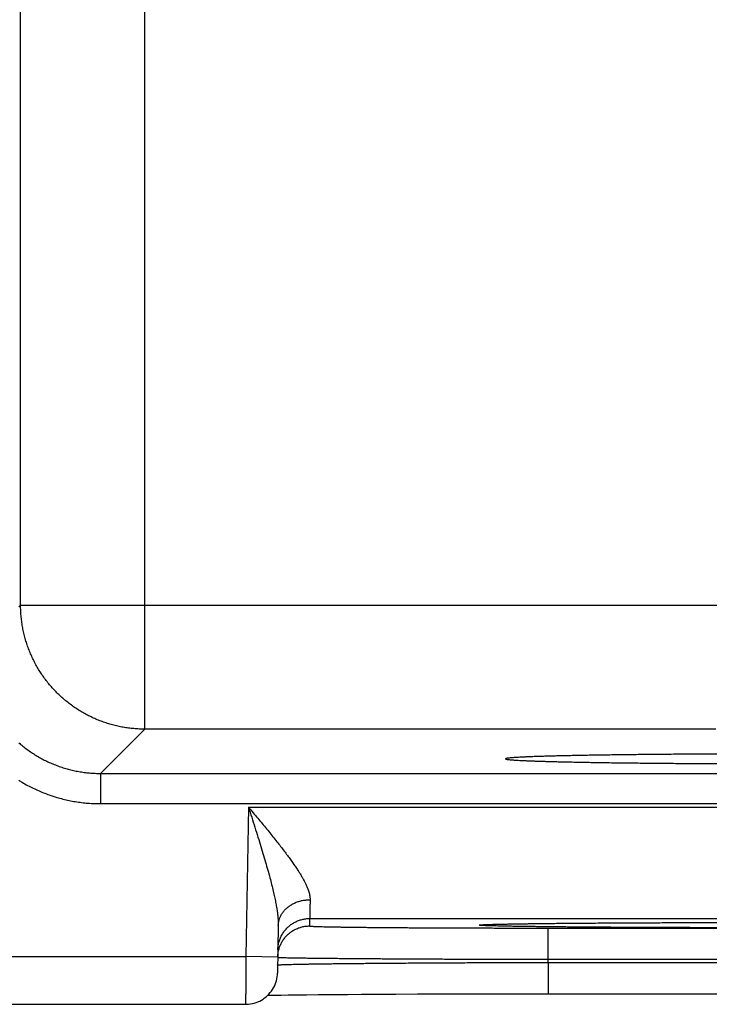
# Model space of a CAD drawing. Header units: inches. Extents: x 0 to 34, y 0 to 22.
# Tile 80 of 111: x 20.604 to 21.037, y 14.689 to 15.308. Entities that reach past the tile are written whole.
import ezdxf

# ---------------------------------------------------------------- set-up
doc = ezdxf.new("R2010")
doc.units = ezdxf.units.IN
doc.header["$LTSCALE"] = 1.87
doc.header["$MEASUREMENT"] = 0
doc.layers.get('0').update_dxf_attribs({"linetype": 'CONTINUOUS'})

msp = doc.modelspace()

# ---------------------------------------------------------------- linework, layer by layer
at = {"color": 7, "linetype": 'CONTINUOUS'}
for p, q in [((20.68247, 14.86235), (20.68247, 17.98506)), ((20.60449, 14.94034), (20.60449, 17.90708)), ((20.60334, 14.9392), (20.60449, 14.94034)), ((20.60449, 14.94034), (21.1192, 14.94034)), ((20.65466, 14.83453), (20.68247, 14.86235)), ((21.04121, 14.86235), (20.68247, 14.86235)), ((20.65466, 14.83453), (24.32503, 14.83453)), ((20.65466, 14.83453), (20.65466, 14.81554)), ((20.65466, 14.81554), (24.32503, 14.81554)), ((20.74767, 14.81336), (20.74603, 14.71947)), ((20.74767, 14.81336), (21.42501, 14.81336)), ((20.7861, 14.74337), (20.78602, 14.73869)), ((20.7861, 14.74337), (21.38658, 14.74337)), ((20.76637, 14.73888), (20.76585, 14.70912)), ((20.89493, 14.73945), (20.89504, 14.73946)), ((20.89504, 14.73946), (20.89521, 14.73947)), ((20.89521, 14.73947), (20.89544, 14.73949)), ((20.89544, 14.73949), (20.89571, 14.7395)), ((20.89571, 14.7395), (20.89604, 14.73952)), ((20.89604, 14.73952), (20.89664, 14.73955)), ((20.89664, 14.73955), (20.89735, 14.73958)), ((20.89735, 14.73958), (20.89849, 14.73963)), ((20.89849, 14.73963), (20.90028, 14.73969)), ((20.90028, 14.73969), (20.90268, 14.73976)), ((20.90268, 14.73976), (20.90525, 14.73982)), ((20.90525, 14.73982), (20.90848, 14.73989)), ((20.90848, 14.73989), (20.91248, 14.73997)), ((20.91248, 14.73997), (20.91743, 14.74005)), ((20.91743, 14.74005), (20.92343, 14.74014)), ((20.92343, 14.74014), (20.93057, 14.74023)), ((20.93057, 14.74023), (20.93898, 14.74032)), ((20.93598, 14.73738), (21.23671, 14.73738)), ((20.93598, 14.71773), (20.93598, 14.73738)), ((20.93898, 14.74032), (20.94637, 14.74039)), ((20.94637, 14.74039), (20.95503, 14.74047)), ((20.95503, 14.74047), (20.96559, 14.74055)), ((20.96559, 14.74055), (20.97418, 14.7406)), ((20.97418, 14.7406), (20.98417, 14.74066)), ((20.98417, 14.74066), (20.99557, 14.74072)), ((20.99557, 14.74072), (21.00779, 14.74077)), ((21.00779, 14.74077), (21.02031, 14.74081)), ((21.02031, 14.74081), (21.03317, 14.74085)), ((21.03317, 14.74085), (21.04628, 14.74088)), ((20.57634, 14.71947), (20.74603, 14.71947)), ((20.76603, 14.71912), (20.74603, 14.71947)), ((20.93594, 14.7158), (20.93598, 14.71773)), ((20.93598, 14.71773), (21.23671, 14.71773)), ((20.93594, 14.7158), (21.23674, 14.7158)), ((20.93594, 14.7158), (20.93594, 14.69615)), ((20.75977, 14.69511), (20.76366, 14.69519)), ((20.76366, 14.69519), (20.76819, 14.69527)), ((20.76819, 14.69527), (20.77261, 14.69534)), ((20.77261, 14.69534), (20.77789, 14.69541)), ((20.77789, 14.69541), (20.7841, 14.69549)), ((20.7841, 14.69549), (20.79134, 14.69557)), ((20.79134, 14.69557), (20.79985, 14.69565)), ((20.79985, 14.69565), (20.80993, 14.69573)), ((20.80993, 14.69573), (20.81873, 14.6958)), ((20.81873, 14.6958), (20.82875, 14.69586)), ((20.82875, 14.69586), (20.8403, 14.69592)), ((20.8403, 14.69592), (20.85394, 14.69599)), ((20.85394, 14.69599), (20.8648, 14.69603)), ((20.8648, 14.69603), (20.87711, 14.69607)), ((20.87711, 14.69607), (20.89008, 14.6961)), ((20.89008, 14.6961), (20.90308, 14.69612)), ((20.90308, 14.69612), (20.91623, 14.69614)), ((20.91623, 14.69614), (20.92952, 14.69615)), ((20.92952, 14.69615), (21.23674, 14.69615)), ((20.567, 14.68947), (20.74585, 14.68947))]:
    msp.add_line(p, q, dxfattribs=at)
for points in [[(20.89486, 14.73945), (20.89486, 14.73945), (20.89487, 14.73945), (20.89489, 14.73945), (20.89493, 14.73945)], [(20.74585, 14.68947), (20.74651, 14.68948), (20.74772, 14.68956), (20.74893, 14.68971), (20.75013, 14.68993), (20.75131, 14.69023), (20.75247, 14.6906), (20.7536, 14.69103), (20.75471, 14.69154), (20.75578, 14.69211), (20.75682, 14.69274), (20.75781, 14.69344), (20.75877, 14.6942), (20.75967, 14.69501), (20.76052, 14.69588), (20.76132, 14.69679), (20.76207, 14.69776), (20.76275, 14.69876), (20.76337, 14.69981), (20.76392, 14.70089), (20.76441, 14.70201), (20.76483, 14.70315), (20.76518, 14.70431), (20.76546, 14.7055), (20.76566, 14.7067), (20.76579, 14.70791), (20.76585, 14.70912)]]:
    msp.add_lwpolyline(points, dxfattribs=at)
for points, knots in [([(20.68247, 14.86235), (20.68134, 14.86235), (20.67907, 14.8624), (20.67567, 14.86263), (20.67229, 14.863), (20.66893, 14.86352), (20.66559, 14.86418), (20.66228, 14.86499), (20.65902, 14.86594), (20.65579, 14.86704), (20.65262, 14.86827), (20.64951, 14.86964), (20.64645, 14.87115), (20.64347, 14.87279), (20.64056, 14.87455), (20.63773, 14.87645), (20.63499, 14.87846), (20.63233, 14.88059), (20.62977, 14.88283), (20.62731, 14.88519), (20.62496, 14.88765), (20.62272, 14.89021), (20.62059, 14.89286), (20.61857, 14.89561), (20.61668, 14.89844), (20.61492, 14.90135), (20.61328, 14.90433), (20.61177, 14.90738), (20.6104, 14.9105), (20.60917, 14.91367), (20.60807, 14.91689), (20.60712, 14.92016), (20.60631, 14.92347), (20.60565, 14.9268), (20.60513, 14.93017), (20.60476, 14.93355), (20.60454, 14.93694), (20.60449, 14.93921), (20.60449, 14.94034)], [0, 0, 0, 0, 0.027778, 0.055556, 0.083335, 0.111114, 0.138893, 0.166673, 0.194453, 0.222233, 0.250014, 0.277795, 0.305576, 0.333357, 0.361139, 0.38892, 0.416702, 0.444484, 0.472265, 0.500047, 0.527829, 0.555611, 0.583392, 0.611174, 0.638955, 0.666735, 0.694518, 0.722299, 0.750078, 0.777857, 0.805635, 0.833415, 0.861198, 0.888978, 0.916748, 0.944506, 0.972255, 1, 1, 1, 1]), ([(20.60333, 14.8538), (20.60372, 14.85345), (20.60498, 14.85238), (20.60715, 14.85063), (20.6099, 14.84862), (20.61272, 14.84673), (20.61563, 14.84496), (20.61862, 14.84333), (20.62167, 14.84182), (20.62479, 14.84045), (20.62796, 14.83921), (20.63119, 14.83812), (20.63446, 14.83717), (20.63776, 14.83636), (20.6411, 14.83569), (20.64447, 14.83518), (20.64785, 14.83481), (20.65125, 14.83458), (20.65352, 14.83453), (20.65466, 14.83453)], [0, 0, 0, 0, 0.027859, 0.088568, 0.149295, 0.21004, 0.270796, 0.331556, 0.392316, 0.453077, 0.513839, 0.574603, 0.63537, 0.696141, 0.756915, 0.81769, 0.878464, 0.939234, 1, 1, 1, 1]), ([(21.05681, 14.84675), (21.05475, 14.84674), (21.05064, 14.84673), (21.04451, 14.84671), (21.03842, 14.84668), (21.0324, 14.84665), (21.02645, 14.84661), (21.02057, 14.84657), (21.01477, 14.84653), (21.00906, 14.84649), (21.00346, 14.84644), (20.99795, 14.84638), (20.99256, 14.84633), (20.98729, 14.84627), (20.98214, 14.8462), (20.97712, 14.84614), (20.97224, 14.84607), (20.9675, 14.846), (20.96292, 14.84592), (20.95849, 14.84584), (20.95422, 14.84576), (20.95011, 14.84568), (20.94618, 14.84559), (20.94243, 14.84551), (20.93886, 14.84542), (20.93547, 14.84532), (20.93227, 14.84523), (20.92927, 14.84513), (20.92647, 14.84504), (20.92386, 14.84494), (20.92147, 14.84483), (20.91928, 14.84473), (20.9173, 14.84463), (20.91554, 14.84452), (20.91398, 14.84442), (20.91265, 14.84431), (20.91154, 14.84421), (20.91065, 14.8441), (20.90996, 14.84401), (20.90955, 14.84388), (20.90924, 14.84383), (20.90922, 14.84372), (20.90922, 14.8437)], [0, 0, 0, 0, 0.041853, 0.083409, 0.124596, 0.165385, 0.205707, 0.245518, 0.284774, 0.323409, 0.361394, 0.398666, 0.435183, 0.470906, 0.505773, 0.53976, 0.57281, 0.604885, 0.635951, 0.665955, 0.694876, 0.722664, 0.749289, 0.774722, 0.798919, 0.821864, 0.843518, 0.863856, 0.882857, 0.900489, 0.916739, 0.931579, 0.944995, 0.956971, 0.967488, 0.97654, 0.984112, 0.990201, 0.994804, 0.997929, 0.999626, 1, 1, 1, 1]), ([(20.90922, 14.8437), (20.90922, 14.84368), (20.90923, 14.84358), (20.90954, 14.84353), (20.90995, 14.8434), (20.91064, 14.84331), (20.91152, 14.8432), (20.91263, 14.84309), (20.91396, 14.84299), (20.91551, 14.84288), (20.91727, 14.84278), (20.91924, 14.84267), (20.92143, 14.84257), (20.92382, 14.84247), (20.92642, 14.84237), (20.92922, 14.84227), (20.93222, 14.84218), (20.93541, 14.84208), (20.9388, 14.84199), (20.94237, 14.8419), (20.94612, 14.84181), (20.95004, 14.84173), (20.95414, 14.84164), (20.95841, 14.84156), (20.96284, 14.84148), (20.96742, 14.84141), (20.97216, 14.84134), (20.97703, 14.84127), (20.98205, 14.8412), (20.9872, 14.84114), (20.99247, 14.84108), (20.99786, 14.84102), (21.00336, 14.84097), (21.00897, 14.84092), (21.01467, 14.84087), (21.02047, 14.84083), (21.02634, 14.84079), (21.0323, 14.84076), (21.03832, 14.84073), (21.0444, 14.8407), (21.05054, 14.84067), (21.05672, 14.84065), (21.06085, 14.84064), (21.06292, 14.84064)], [0, 0, 0, 0, 0.000355, 0.001962, 0.00494, 0.009334, 0.015157, 0.022405, 0.031071, 0.041149, 0.052622, 0.065482, 0.07971, 0.095288, 0.112201, 0.130419, 0.14993, 0.170702, 0.19271, 0.215932, 0.240327, 0.265878, 0.292543, 0.320291, 0.349093, 0.378899, 0.409688, 0.441408, 0.474024, 0.5075, 0.541779, 0.576838, 0.612616, 0.649074, 0.686172, 0.723848, 0.762074, 0.800785, 0.839939, 0.879494, 0.919381, 0.959572, 1, 1, 1, 1]), ([(20.60333, 14.83023), (20.60403, 14.82979), (20.60588, 14.82867), (20.60891, 14.82697), (20.61244, 14.82517), (20.61605, 14.82352), (20.61973, 14.82201), (20.62346, 14.82066), (20.62725, 14.81946), (20.63108, 14.81842), (20.63495, 14.81753), (20.63885, 14.8168), (20.64279, 14.81624), (20.64674, 14.81583), (20.65069, 14.81559), (20.65334, 14.81554), (20.65466, 14.81554)], [0, 0, 0, 0, 0.045995, 0.119363, 0.192751, 0.266152, 0.339555, 0.41295, 0.486339, 0.559741, 0.633172, 0.706631, 0.780082, 0.853487, 0.926805, 1, 1, 1, 1]), ([(20.74767, 14.81336), (20.74864, 14.8122), (20.75057, 14.80988), (20.75345, 14.80643), (20.75628, 14.80302), (20.75903, 14.79967), (20.7617, 14.7964), (20.76425, 14.79323), (20.76668, 14.79017), (20.76896, 14.78723), (20.7711, 14.78442), (20.77309, 14.78174), (20.77493, 14.7792), (20.7766, 14.7768), (20.77813, 14.77453), (20.77951, 14.7724), (20.78074, 14.77039), (20.78183, 14.76851), (20.78278, 14.76675), (20.78361, 14.76509), (20.78432, 14.76355), (20.78491, 14.7621), (20.78539, 14.76075), (20.78577, 14.75949), (20.78606, 14.7583), (20.78625, 14.7572), (20.78636, 14.75616), (20.78637, 14.75548), (20.78637, 14.75516)], [0, 0, 0, 0, 0.064274, 0.128006, 0.19081, 0.252301, 0.312086, 0.369782, 0.425102, 0.477843, 0.527841, 0.575018, 0.619328, 0.660768, 0.699396, 0.73528, 0.768516, 0.799231, 0.827554, 0.853625, 0.877598, 0.899635, 0.919885, 0.938504, 0.955657, 0.97151, 0.986233, 1, 1, 1, 1]), ([(20.74767, 14.81336), (20.74834, 14.81123), (20.74969, 14.80701), (20.75167, 14.80072), (20.7536, 14.79459), (20.75542, 14.78866), (20.75713, 14.78301), (20.75869, 14.77766), (20.76011, 14.77265), (20.76137, 14.768), (20.76247, 14.76371), (20.76342, 14.75977), (20.76422, 14.75617), (20.76487, 14.7529), (20.7654, 14.74994), (20.7658, 14.74726), (20.76609, 14.74484), (20.76628, 14.74267), (20.76637, 14.74071), (20.76638, 14.73947), (20.76637, 14.73888)], [0, 0, 0, 0, 0.086975, 0.172822, 0.256619, 0.337399, 0.414308, 0.486774, 0.554414, 0.617019, 0.67455, 0.727088, 0.774834, 0.818043, 0.857012, 0.892048, 0.923496, 0.951734, 0.977117, 1, 1, 1, 1]), ([(20.76637, 14.73888), (20.76638, 14.73921), (20.76641, 14.73987), (20.76654, 14.74086), (20.76673, 14.74185), (20.767, 14.74282), (20.76733, 14.74377), (20.76774, 14.74471), (20.76821, 14.74562), (20.76875, 14.74651), (20.76934, 14.74737), (20.77, 14.7482), (20.77072, 14.74899), (20.7715, 14.74974), (20.77232, 14.75046), (20.7732, 14.75113), (20.77413, 14.75176), (20.7751, 14.75234), (20.77611, 14.75287), (20.77715, 14.75335), (20.77823, 14.75378), (20.77934, 14.75415), (20.78047, 14.75446), (20.78162, 14.75472), (20.7828, 14.75492), (20.78398, 14.75506), (20.78517, 14.75515), (20.78597, 14.75516), (20.78637, 14.75516)], [0, 0, 0, 0, 0.034884, 0.069823, 0.104873, 0.140085, 0.17551, 0.211191, 0.247172, 0.283486, 0.320165, 0.357231, 0.394703, 0.432593, 0.470905, 0.509639, 0.548788, 0.58834, 0.628276, 0.668574, 0.709207, 0.750144, 0.79135, 0.832787, 0.874413, 0.916188, 0.958065, 1, 1, 1, 1]), ([(20.78637, 14.75516), (20.78635, 14.7546), (20.78633, 14.75352), (20.7863, 14.75196), (20.78626, 14.75053), (20.78623, 14.74922), (20.78621, 14.74804), (20.78618, 14.74699), (20.78616, 14.74607), (20.78615, 14.74528), (20.78613, 14.74463), (20.78612, 14.74412), (20.78611, 14.74374), (20.78611, 14.74351), (20.7861, 14.7434), (20.7861, 14.74337)], [0, 0, 0, 0, 0.142215, 0.2743, 0.396004, 0.507103, 0.607392, 0.696658, 0.774701, 0.841351, 0.896474, 0.939966, 0.971753, 0.991778, 1, 1, 1, 1]), ([(20.76611, 14.72372), (20.76611, 14.72411), (20.76615, 14.72491), (20.76628, 14.7261), (20.76648, 14.72728), (20.76675, 14.72844), (20.76708, 14.72959), (20.76749, 14.73071), (20.76796, 14.73181), (20.7685, 14.73288), (20.7691, 14.73391), (20.76976, 14.73491), (20.77047, 14.73587), (20.77125, 14.73678), (20.77208, 14.73764), (20.77295, 14.73845), (20.77388, 14.73921), (20.77485, 14.73991), (20.77585, 14.74055), (20.7769, 14.74113), (20.77798, 14.74165), (20.77908, 14.74211), (20.78021, 14.74249), (20.78137, 14.74281), (20.78254, 14.74306), (20.78372, 14.74323), (20.78491, 14.74334), (20.7857, 14.74337), (20.7861, 14.74337)], [0, 0, 0, 0, 0.038462, 0.076923, 0.115385, 0.153847, 0.192308, 0.23077, 0.269232, 0.307693, 0.346155, 0.384617, 0.423078, 0.46154, 0.500001, 0.538463, 0.576924, 0.615386, 0.653847, 0.692309, 0.73077, 0.769231, 0.807693, 0.846154, 0.884616, 0.923077, 0.961539, 1, 1, 1, 1]), ([(20.76603, 14.71912), (20.76603, 14.71949), (20.76607, 14.72026), (20.7662, 14.72142), (20.76639, 14.7226), (20.76666, 14.72376), (20.767, 14.72491), (20.76741, 14.72603), (20.76788, 14.72713), (20.76841, 14.7282), (20.76901, 14.72923), (20.76967, 14.73023), (20.77039, 14.73119), (20.77117, 14.7321), (20.77199, 14.73296), (20.77287, 14.73377), (20.7738, 14.73453), (20.77476, 14.73523), (20.77577, 14.73587), (20.77682, 14.73646), (20.77789, 14.73697), (20.779, 14.73743), (20.78013, 14.73781), (20.78128, 14.73813), (20.78245, 14.73838), (20.78364, 14.73856), (20.78483, 14.73866), (20.78562, 14.73869), (20.78602, 14.73869)], [0, 0, 0, 0, 0.035823, 0.074389, 0.112956, 0.151522, 0.190088, 0.228655, 0.267221, 0.305788, 0.344355, 0.382921, 0.421488, 0.460055, 0.498622, 0.537189, 0.575757, 0.614324, 0.652891, 0.691459, 0.730026, 0.768594, 0.807161, 0.845729, 0.884297, 0.922865, 0.961432, 1, 1, 1, 1]), ([(20.78602, 14.73869), (20.78602, 14.73865), (20.78622, 14.73863), (20.78646, 14.73857), (20.787, 14.73854), (20.78768, 14.73849), (20.78858, 14.73844), (20.78967, 14.7384), (20.79096, 14.73835), (20.79244, 14.73831), (20.79411, 14.73826), (20.79598, 14.73822), (20.79803, 14.73817), (20.80026, 14.73813), (20.80267, 14.73809), (20.80527, 14.73804), (20.80803, 14.738), (20.81097, 14.73796), (20.81407, 14.73792), (20.81734, 14.73789), (20.82076, 14.73785), (20.82434, 14.73781), (20.82807, 14.73778), (20.83194, 14.73774), (20.83595, 14.73771), (20.84009, 14.73768), (20.84436, 14.73765), (20.84875, 14.73762), (20.85326, 14.73759), (20.85788, 14.73757), (20.8626, 14.73754), (20.86743, 14.73752), (20.87234, 14.7375), (20.87734, 14.73748), (20.88242, 14.73746), (20.88757, 14.73745), (20.89278, 14.73743), (20.89805, 14.73742), (20.90337, 14.73741), (20.90873, 14.7374), (20.91414, 14.73739), (20.91957, 14.73739), (20.92502, 14.73738), (20.9305, 14.73738), (20.93415, 14.73738), (20.93598, 14.73738)], [0, 0, 0, 0, 0.00074, 0.002764, 0.006108, 0.010774, 0.016758, 0.024052, 0.032645, 0.042528, 0.053691, 0.06612, 0.079797, 0.094698, 0.110802, 0.128089, 0.146542, 0.166133, 0.186836, 0.208621, 0.231461, 0.255329, 0.28019, 0.30601, 0.332755, 0.360389, 0.388877, 0.418181, 0.448261, 0.479076, 0.510585, 0.542746, 0.575521, 0.608871, 0.642749, 0.6771, 0.711874, 0.747026, 0.782512, 0.818291, 0.854319, 0.890554, 0.926946, 0.963445, 1, 1, 1, 1]), ([(21.08634, 14.73753), (21.08408, 14.73753), (21.07957, 14.73753), (21.07282, 14.73754), (21.06608, 14.73754), (21.05937, 14.73755), (21.0527, 14.73756), (21.04606, 14.73757), (21.03948, 14.73758), (21.03296, 14.7376), (21.0265, 14.73762), (21.02011, 14.73764), (21.0138, 14.73766), (21.00757, 14.73768), (21.00145, 14.7377), (20.99543, 14.73773), (20.98952, 14.73776), (20.98372, 14.73779), (20.97806, 14.73782), (20.97252, 14.73786), (20.96712, 14.73789), (20.96187, 14.73793), (20.95677, 14.73797), (20.95183, 14.73801), (20.94705, 14.73805), (20.94244, 14.73809), (20.93801, 14.73814), (20.93376, 14.73818), (20.92969, 14.73823), (20.92581, 14.73828), (20.92213, 14.73833), (20.91865, 14.73838), (20.91538, 14.73843), (20.91231, 14.73848), (20.90945, 14.73853), (20.90681, 14.73859), (20.90439, 14.73864), (20.90219, 14.7387), (20.90021, 14.73875), (20.89847, 14.73881), (20.89694, 14.73887), (20.89566, 14.73892), (20.89459, 14.73898), (20.89379, 14.73903), (20.89316, 14.73911), (20.89287, 14.73912), (20.89257, 14.73922), (20.89287, 14.73933), (20.89316, 14.73934), (20.89379, 14.73942), (20.89436, 14.73945), (20.89475, 14.73947), (20.89486, 14.73948)], [0, 0, 0, 0, 0.034542, 0.069031, 0.103424, 0.137677, 0.171746, 0.205592, 0.239181, 0.272481, 0.305461, 0.338078, 0.37029, 0.402054, 0.433327, 0.464067, 0.494236, 0.523801, 0.552727, 0.580982, 0.608531, 0.635339, 0.661373, 0.686602, 0.710995, 0.734523, 0.757155, 0.778865, 0.799624, 0.819409, 0.838197, 0.855965, 0.872691, 0.888353, 0.902931, 0.91641, 0.928775, 0.940009, 0.950099, 0.95903, 0.966793, 0.97338, 0.978785, 0.983001, 0.986022, 0.98785, 0.988522, 0.989195, 0.991024, 0.994044, 0.998261, 1, 1, 1, 1]), ([(20.89486, 14.73948), (20.8951, 14.73949), (20.89577, 14.73953), (20.89695, 14.73958), (20.89847, 14.73964), (20.90022, 14.73969), (20.90219, 14.73975), (20.90439, 14.73981), (20.90681, 14.73986), (20.90946, 14.73991), (20.91231, 14.73997), (20.91538, 14.74002), (20.91866, 14.74007), (20.92214, 14.74012), (20.92582, 14.74017), (20.92969, 14.74022), (20.93376, 14.74027), (20.93801, 14.74031), (20.94245, 14.74036), (20.94706, 14.7404), (20.95184, 14.74044), (20.95678, 14.74048), (20.96188, 14.74052), (20.96713, 14.74056), (20.97253, 14.74059), (20.97806, 14.74063), (20.98373, 14.74066), (20.98952, 14.74069), (20.99543, 14.74072), (21.00146, 14.74074), (21.00758, 14.74077), (21.01381, 14.74079), (21.02012, 14.74081), (21.02651, 14.74083), (21.03297, 14.74085), (21.03949, 14.74086), (21.04607, 14.74088), (21.05271, 14.74089), (21.05938, 14.7409), (21.06609, 14.74091), (21.07283, 14.74091), (21.07958, 14.74091), (21.08409, 14.74091), (21.08634, 14.74091)], [0, 0, 0, 0, 0.003753, 0.010498, 0.018445, 0.027587, 0.037914, 0.049414, 0.062072, 0.075871, 0.090794, 0.106825, 0.123945, 0.142132, 0.161365, 0.181618, 0.202866, 0.225086, 0.248251, 0.272333, 0.297302, 0.323125, 0.349771, 0.37721, 0.405407, 0.434328, 0.463937, 0.494195, 0.525072, 0.556533, 0.58854, 0.621051, 0.654023, 0.687411, 0.721169, 0.755252, 0.789628, 0.824271, 0.859145, 0.894205, 0.929401, 0.964683, 1, 1, 1, 1]), ([(20.74603, 14.71947), (20.74603, 14.71893), (20.74602, 14.71784), (20.74601, 14.71621), (20.746, 14.7146), (20.74599, 14.71299), (20.74598, 14.71141), (20.74597, 14.70985), (20.74596, 14.70832), (20.74595, 14.70683), (20.74595, 14.70537), (20.74594, 14.70395), (20.74593, 14.70258), (20.74592, 14.70125), (20.74592, 14.69999), (20.74591, 14.69878), (20.7459, 14.69763), (20.7459, 14.69654), (20.74589, 14.69552), (20.74588, 14.69458), (20.74588, 14.6937), (20.74587, 14.69291), (20.74587, 14.69219), (20.74587, 14.69156), (20.74586, 14.691), (20.74586, 14.69054), (20.74586, 14.69015), (20.74586, 14.68987), (20.74585, 14.68962), (20.74585, 14.68957), (20.74585, 14.68947), (20.74585, 14.68947)], [0, 0, 0, 0, 0.054435, 0.108724, 0.162693, 0.216174, 0.269002, 0.321016, 0.37207, 0.422018, 0.470724, 0.518053, 0.563864, 0.608004, 0.650333, 0.690739, 0.729121, 0.765359, 0.799328, 0.830915, 0.860033, 0.886603, 0.910539, 0.931761, 0.950205, 0.965826, 0.978583, 0.988435, 0.99535, 0.999311, 1, 1, 1, 1]), ([(20.76613, 14.719), (20.76628, 14.719), (20.7665, 14.71895), (20.76708, 14.71893), (20.76782, 14.71889), (20.7688, 14.71886), (20.76998, 14.71882), (20.77137, 14.71879), (20.77298, 14.71875), (20.77479, 14.71871), (20.77681, 14.71868), (20.77903, 14.71864), (20.78145, 14.7186), (20.78407, 14.71857), (20.78688, 14.71853), (20.78988, 14.7185), (20.79307, 14.71846), (20.79643, 14.71843), (20.79998, 14.71839), (20.8037, 14.71836), (20.80758, 14.71832), (20.81164, 14.71829), (20.81584, 14.71825), (20.82021, 14.71822), (20.82471, 14.71819), (20.82937, 14.71816), (20.83415, 14.71813), (20.83907, 14.7181), (20.84411, 14.71807), (20.84927, 14.71804), (20.85454, 14.71801), (20.85991, 14.71798), (20.86538, 14.71796), (20.87094, 14.71793), (20.87658, 14.71791), (20.8823, 14.71789), (20.88809, 14.71786), (20.89394, 14.71784), (20.89985, 14.71782), (20.9058, 14.7178), (20.91178, 14.71779), (20.9178, 14.71777), (20.92385, 14.71775), (20.92991, 14.71774), (20.93395, 14.71773), (20.93598, 14.71773)], [0, 0, 0, 0, 0.001922, 0.005113, 0.00957, 0.015288, 0.022262, 0.030482, 0.039937, 0.050616, 0.062506, 0.075592, 0.089853, 0.10527, 0.121823, 0.139496, 0.158265, 0.178105, 0.198989, 0.22089, 0.243783, 0.267638, 0.292428, 0.318119, 0.34468, 0.372074, 0.400267, 0.429226, 0.458916, 0.489297, 0.520327, 0.551967, 0.584183, 0.616938, 0.650186, 0.683881, 0.717977, 0.752433, 0.787205, 0.822249, 0.857519, 0.892972, 0.928565, 0.964256, 1, 1, 1, 1]), ([(20.76605, 14.71419), (20.76619, 14.7142), (20.76642, 14.71426), (20.767, 14.71429), (20.76774, 14.71434), (20.76872, 14.71438), (20.7699, 14.71443), (20.7713, 14.71448), (20.7729, 14.71453), (20.77472, 14.71458), (20.77673, 14.71462), (20.77896, 14.71467), (20.78138, 14.71472), (20.784, 14.71477), (20.78681, 14.71481), (20.78981, 14.71486), (20.793, 14.71491), (20.79637, 14.71495), (20.79991, 14.715), (20.80363, 14.71504), (20.80752, 14.71509), (20.81157, 14.71513), (20.81578, 14.71517), (20.82014, 14.71521), (20.82465, 14.71525), (20.8293, 14.71529), (20.83409, 14.71533), (20.83901, 14.71537), (20.84405, 14.7154), (20.84921, 14.71544), (20.85448, 14.71547), (20.85986, 14.71551), (20.86533, 14.71554), (20.87089, 14.71557), (20.87653, 14.7156), (20.88226, 14.71562), (20.88805, 14.71565), (20.8939, 14.71567), (20.89981, 14.7157), (20.90576, 14.71572), (20.91175, 14.71574), (20.91777, 14.71576), (20.92381, 14.71577), (20.92987, 14.71579), (20.93392, 14.7158), (20.93594, 14.7158)], [0, 0, 0, 0, 0.001937, 0.005138, 0.009604, 0.01533, 0.02231, 0.030535, 0.039996, 0.05068, 0.062573, 0.075657, 0.089916, 0.105334, 0.121893, 0.139568, 0.158335, 0.178171, 0.199055, 0.220959, 0.243852, 0.267704, 0.292486, 0.318168, 0.344721, 0.372113, 0.400309, 0.429269, 0.458954, 0.48933, 0.520363, 0.552011, 0.584228, 0.616975, 0.650214, 0.683907, 0.718007, 0.752465, 0.787238, 0.822282, 0.857554, 0.893007, 0.928597, 0.964278, 1, 1, 1, 1])]:
    msp.add_open_spline(points, degree=3, knots=knots, dxfattribs=at)
for points in [[(20.76602, 14.71904), (20.76602, 14.71906), (20.76603, 14.71909), (20.76603, 14.71912)], [(20.76602, 14.71904), (20.76602, 14.719), (20.76608, 14.719), (20.76613, 14.719)], [(20.76594, 14.71414), (20.76594, 14.71418), (20.766, 14.71419), (20.76605, 14.71419)]]:
    msp.add_open_spline(points, degree=3, dxfattribs=at)

doc.saveas('drawing.dxf')
